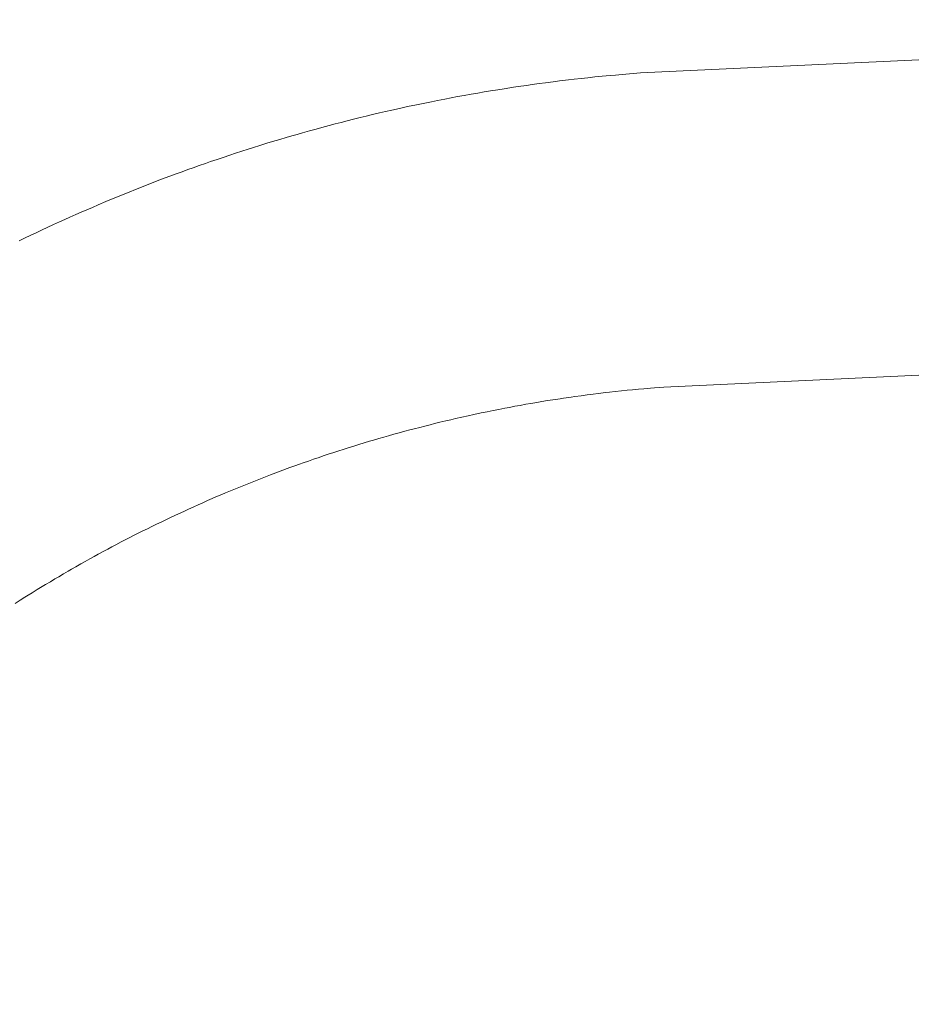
# Model space of a CAD drawing. Header units: metres. Extents: x 149090 to 149776, y 485756 to 486362.
# Tile 58 of 82: x 149625.517 to 149625.942, y 486292.33 to 486292.799. Entities that reach past the tile are written whole.
import ezdxf

# ---------------------------------------------------------------- set-up
doc = ezdxf.new("R2010")
doc.units = ezdxf.units.M
doc.header["$MEASUREMENT"] = 0
for name, color, linetype, lineweight in [('WVB-alg-onderhoek', 7, 'Continuous', 30), ('WVB-pen-brm-dik 018', 6, 'Continuous', 13), ('WVB-raster-60%', 253, 'Continuous', 30)]:
    doc.layers.add(name, color=color, linetype=linetype, lineweight=lineweight)

# ---------------------------------------------------------------- blocks, each defined once
blk = doc.blocks.new('INZET')
at = {"layer": 'WVB-pen-brm-dik 018'}
for p, q in [((-0.03538695, -0.12743448), (-0.03539237, -0.12743361)), ((-0.03539237, -0.12743361), (-0.03538695, -0.12743448)), ((-0.03538005, -0.12743564), (-0.03538695, -0.12743448)), ((-0.03538695, -0.12743448), (-0.03538005, -0.12743564)), ((-0.03537463, -0.12743658), (-0.03538005, -0.12743564)), ((-0.03538005, -0.12743564), (-0.03537463, -0.12743658)), ((-0.03536847, -0.12743767), (-0.03537463, -0.12743658)), ((-0.03537463, -0.12743658), (-0.03536847, -0.12743767)), ((-0.03536342, -0.12743858), (-0.03536847, -0.12743767)), ((-0.03536847, -0.12743767), (-0.03536342, -0.12743858)), ((-0.03535686, -0.12743975), (-0.03536342, -0.12743858)), ((-0.03536342, -0.12743858), (-0.03535686, -0.12743975)), ((-0.03535068, -0.12744093), (-0.03535686, -0.12743975)), ((-0.03535686, -0.12743975), (-0.03535068, -0.12744093)), ((-0.03534511, -0.12744203), (-0.03535068, -0.12744093)), ((-0.03535068, -0.12744093), (-0.03534511, -0.12744203)), ((-0.03533988, -0.12744303), (-0.03534511, -0.12744203)), ((-0.03534511, -0.12744203), (-0.03533988, -0.12744303)), ((-0.03533389, -0.12744425), (-0.03533988, -0.12744303)), ((-0.03533988, -0.12744303), (-0.03533389, -0.12744425)), ((-0.03532842, -0.12744533), (-0.03533389, -0.12744425)), ((-0.03533389, -0.12744425), (-0.03532842, -0.12744533)), ((-0.03531698, -0.12744772), (-0.03532842, -0.12744533)), ((-0.03532842, -0.12744533), (-0.03531698, -0.12744772)), ((-0.03531107, -0.12744894), (-0.03531698, -0.12744772)), ((-0.03531698, -0.12744772), (-0.03531107, -0.12744894)), ((-0.03530347, -0.12745062), (-0.03531107, -0.12744894)), ((-0.03531107, -0.12744894), (-0.03530347, -0.12745062)), ((-0.03525046, -0.1274631), (-0.03530347, -0.12745062)), ((-0.03530347, -0.12745062), (-0.03525046, -0.1274631)), ((-0.03523326, -0.12746775), (-0.03525046, -0.1274631)), ((-0.03525046, -0.1274631), (-0.03523326, -0.12746775)), ((-0.03522762, -0.12746925), (-0.03523326, -0.12746775)), ((-0.03523326, -0.12746775), (-0.03522762, -0.12746925)), ((-0.03522181, -0.12747085), (-0.03522762, -0.12746925)), ((-0.03522762, -0.12746925), (-0.03522181, -0.12747085)), ((-0.0352168, -0.12747222), (-0.03522181, -0.12747085)), ((-0.03522181, -0.12747085), (-0.0352168, -0.12747222)), ((-0.03521091, -0.12747386), (-0.0352168, -0.12747222)), ((-0.0352168, -0.12747222), (-0.03521091, -0.12747386)), ((-0.03520465, -0.12747568), (-0.03521091, -0.12747386)), ((-0.03521091, -0.12747386), (-0.03520465, -0.12747568)), ((-0.03519983, -0.12747707), (-0.03520465, -0.12747568)), ((-0.03520465, -0.12747568), (-0.03519983, -0.12747707)), ((-0.03519335, -0.12747894), (-0.03519983, -0.12747707)), ((-0.03519983, -0.12747707), (-0.03519335, -0.12747894)), ((-0.03518765, -0.12748063), (-0.03519335, -0.12747894)), ((-0.03519335, -0.12747894), (-0.03518765, -0.12748063)), ((-0.0351813, -0.12748255), (-0.03518765, -0.12748063)), ((-0.03518765, -0.12748063), (-0.0351813, -0.12748255)), ((-0.03517572, -0.12748427), (-0.0351813, -0.12748255)), ((-0.0351813, -0.12748255), (-0.03517572, -0.12748427)), ((-0.03516979, -0.12748607), (-0.03517572, -0.12748427)), ((-0.03517572, -0.12748427), (-0.03516979, -0.12748607)), ((-0.03516386, -0.12748795), (-0.03516979, -0.12748607)), ((-0.03516979, -0.12748607), (-0.03516386, -0.12748795)), ((-0.03515877, -0.12748957), (-0.03516386, -0.12748795)), ((-0.03516386, -0.12748795), (-0.03515877, -0.12748957)), ((-0.03515263, -0.12749152), (-0.03515877, -0.12748957)), ((-0.03515877, -0.12748957), (-0.03515263, -0.12749152)), ((-0.03514598, -0.12749368), (-0.03515263, -0.12749152)), ((-0.03515263, -0.12749152), (-0.03514598, -0.12749368)), ((-0.03514051, -0.1274955), (-0.03514598, -0.12749368)), ((-0.03514598, -0.12749368), (-0.03514051, -0.1274955)), ((-0.03513362, -0.12749777), (-0.03514051, -0.1274955)), ((-0.03514051, -0.1274955), (-0.03513362, -0.12749777)), ((-0.03512772, -0.1274998), (-0.03513362, -0.12749777)), ((-0.03513362, -0.12749777), (-0.03512772, -0.1274998)), ((-0.03512227, -0.12750169), (-0.03512772, -0.1274998)), ((-0.03512772, -0.1274998), (-0.03512227, -0.12750169)), ((-0.03511729, -0.12750343), (-0.03512227, -0.12750169)), ((-0.03512227, -0.12750169), (-0.03511729, -0.12750343)), ((-0.03511242, -0.12750513), (-0.03511729, -0.12750343)), ((-0.03511729, -0.12750343), (-0.03511242, -0.12750513)), ((-0.03510593, -0.12750741), (-0.03511242, -0.12750513)), ((-0.03511242, -0.12750513), (-0.03510593, -0.12750741)), ((-0.03509965, -0.1275097), (-0.03510593, -0.12750741)), ((-0.03510593, -0.12750741), (-0.03509965, -0.1275097)), ((-0.03509455, -0.12751154), (-0.03509965, -0.1275097)), ((-0.03509965, -0.1275097), (-0.03509455, -0.12751154)), ((-0.03508767, -0.12751403), (-0.03509455, -0.12751154)), ((-0.03509455, -0.12751154), (-0.03508767, -0.12751403)), ((-0.03508204, -0.12751616), (-0.03508767, -0.12751403)), ((-0.03508767, -0.12751403), (-0.03508204, -0.12751616)), ((-0.03507653, -0.12751823), (-0.03508204, -0.12751616)), ((-0.03508204, -0.12751616), (-0.03507653, -0.12751823)), ((-0.03507108, -0.12752032), (-0.03507653, -0.12751823)), ((-0.03507653, -0.12751823), (-0.03507108, -0.12752032)), ((-0.03506529, -0.12752252), (-0.03507108, -0.12752032)), ((-0.03507108, -0.12752032), (-0.03506529, -0.12752252)), ((-0.03505917, -0.12752491), (-0.03506529, -0.12752252)), ((-0.03506529, -0.12752252), (-0.03505917, -0.12752491)), ((-0.03505356, -0.12752715), (-0.03505917, -0.12752491)), ((-0.03505917, -0.12752491), (-0.03505356, -0.12752715)), ((-0.03504783, -0.12752942), (-0.03505356, -0.12752715)), ((-0.03505356, -0.12752715), (-0.03504783, -0.12752942)), ((-0.03504147, -0.12753197), (-0.03504783, -0.12752942)), ((-0.03504783, -0.12752942), (-0.03504147, -0.12753197)), ((-0.0350361, -0.12753418), (-0.03504147, -0.12753197)), ((-0.03504147, -0.12753197), (-0.0350361, -0.12753418)), ((-0.03503051, -0.12753647), (-0.0350361, -0.12753418)), ((-0.0350361, -0.12753418), (-0.03503051, -0.12753647)), ((-0.03502342, -0.12753939), (-0.03503051, -0.12753647)), ((-0.03503051, -0.12753647), (-0.03502342, -0.12753939)), ((-0.03501622, -0.12754243), (-0.03502342, -0.12753939)), ((-0.03502342, -0.12753939), (-0.03501622, -0.12754243)), ((-0.03500816, -0.12754588), (-0.03501622, -0.12754243)), ((-0.03501622, -0.12754243), (-0.03500816, -0.12754588)), ((-0.03500092, -0.12754904), (-0.03500816, -0.12754588)), ((-0.03500816, -0.12754588), (-0.03500092, -0.12754904)), ((-0.03499472, -0.12755179), (-0.03500092, -0.12754904)), ((-0.03500092, -0.12754904), (-0.03499472, -0.12755179)), ((-0.03498951, -0.1275541), (-0.03499472, -0.12755179)), ((-0.03499472, -0.12755179), (-0.03498951, -0.1275541)), ((-0.03498289, -0.12755704), (-0.03498951, -0.1275541)), ((-0.03498951, -0.1275541), (-0.03498289, -0.12755704)), ((-0.03497757, -0.12755948), (-0.03498289, -0.12755704)), ((-0.03498289, -0.12755704), (-0.03497757, -0.12755948)), ((-0.0349718, -0.1275621), (-0.03497757, -0.12755948)), ((-0.03497757, -0.12755948), (-0.0349718, -0.1275621)), ((-0.03496611, -0.12756475), (-0.0349718, -0.1275621)), ((-0.0349718, -0.1275621), (-0.03496611, -0.12756475)), ((-0.03495983, -0.12756766), (-0.03496611, -0.12756475)), ((-0.03496611, -0.12756475), (-0.03495983, -0.12756766)), ((-0.03495406, -0.1275704), (-0.03495983, -0.12756766)), ((-0.03495983, -0.12756766), (-0.03495406, -0.1275704)), ((-0.03494836, -0.12757312), (-0.03495406, -0.1275704)), ((-0.03495406, -0.1275704), (-0.03494836, -0.12757312)), ((-0.03494298, -0.12757571), (-0.03494836, -0.12757312)), ((-0.03494836, -0.12757312), (-0.03494298, -0.12757571)), ((-0.03493656, -0.12757884), (-0.03494298, -0.12757571)), ((-0.03494298, -0.12757571), (-0.03493656, -0.12757884)), ((-0.03493126, -0.12758145), (-0.03493656, -0.12757884)), ((-0.03493656, -0.12757884), (-0.03493126, -0.12758145)), ((-0.03492302, -0.12758553), (-0.03493126, -0.12758145)), ((-0.03493126, -0.12758145), (-0.03492302, -0.12758553)), ((-0.03491893, -0.12758761), (-0.03492302, -0.12758553)), ((-0.03492302, -0.12758553), (-0.03491893, -0.12758761)), ((-0.03491188, -0.12759118), (-0.03491893, -0.12758761)), ((-0.03491893, -0.12758761), (-0.03491188, -0.12759118)), ((-0.03490701, -0.12759368), (-0.03491188, -0.12759118)), ((-0.03491188, -0.12759118), (-0.03490701, -0.12759368)), ((-0.03490116, -0.12759675), (-0.03490701, -0.12759368)), ((-0.03490701, -0.12759368), (-0.03490116, -0.12759675)), ((-0.03489578, -0.12759953), (-0.03490116, -0.12759675)), ((-0.03490116, -0.12759675), (-0.03489578, -0.12759953)), ((-0.03488906, -0.12760307), (-0.03489578, -0.12759953)), ((-0.03489578, -0.12759953), (-0.03488906, -0.12760307)), ((-0.03488369, -0.12760593), (-0.03488906, -0.12760307)), ((-0.03488906, -0.12760307), (-0.03488369, -0.12760593)), ((-0.03487608, -0.12761002), (-0.03488369, -0.12760593)), ((-0.03488369, -0.12760593), (-0.03487608, -0.12761002)), ((-0.03487134, -0.1276126), (-0.03487608, -0.12761002)), ((-0.03487608, -0.12761002), (-0.03487134, -0.1276126)), ((-0.03486552, -0.12761581), (-0.03487134, -0.1276126)), ((-0.03487134, -0.1276126), (-0.03486552, -0.12761581)), ((-0.03485996, -0.1276189), (-0.03486552, -0.12761581)), ((-0.03486552, -0.12761581), (-0.03485996, -0.1276189)), ((-0.03485403, -0.1276222), (-0.03485996, -0.1276189)), ((-0.03485996, -0.1276189), (-0.03485403, -0.1276222)), ((-0.03484794, -0.12762565), (-0.03485403, -0.1276222)), ((-0.03485403, -0.1276222), (-0.03484794, -0.12762565)), ((-0.03484143, -0.12762938), (-0.03484794, -0.12762565)), ((-0.03484794, -0.12762565), (-0.03484143, -0.12762938)), ((-0.03483702, -0.12763194), (-0.03484143, -0.12762938)), ((-0.03484143, -0.12762938), (-0.03483702, -0.12763194)), ((-0.03483143, -0.12763514), (-0.03483702, -0.12763194)), ((-0.03483702, -0.12763194), (-0.03483143, -0.12763514)), ((-0.0348254, -0.12763866), (-0.03483143, -0.12763514)), ((-0.03483143, -0.12763514), (-0.0348254, -0.12763866)), ((-0.03481641, -0.12764405), (-0.0348254, -0.12763866)), ((-0.0348254, -0.12763866), (-0.03481641, -0.12764405)), ((-0.03451136, -0.12783842), (-0.03481641, -0.12764405)), ((-0.03481641, -0.12764405), (-0.03451136, -0.12783842)), ((-0.03559445, -0.12771368), (-0.03558893, -0.12771393)), ((-0.03558893, -0.12771393), (-0.03559445, -0.12771368)), ((-0.03558893, -0.12771393), (-0.03558367, -0.12771419)), ((-0.03558367, -0.12771419), (-0.03558893, -0.12771393)), ((-0.03558367, -0.12771419), (-0.03557978, -0.1277144)), ((-0.03557978, -0.1277144), (-0.03558367, -0.12771419)), ((-0.03557978, -0.1277144), (-0.03557554, -0.12771467)), ((-0.03557554, -0.12771467), (-0.03557978, -0.1277144)), ((-0.03557554, -0.12771467), (-0.03556972, -0.12771505)), ((-0.03556972, -0.12771505), (-0.03557554, -0.12771467)), ((-0.03556972, -0.12771505), (-0.03556418, -0.12771538)), ((-0.03556418, -0.12771538), (-0.03556972, -0.12771505)), ((-0.03556418, -0.12771538), (-0.03556073, -0.12771561)), ((-0.03556073, -0.12771561), (-0.03556418, -0.12771538)), ((-0.03556073, -0.12771561), (-0.03555518, -0.12771607)), ((-0.03555518, -0.12771607), (-0.03556073, -0.12771561)), ((-0.03555518, -0.12771607), (-0.03555016, -0.12771646)), ((-0.03555016, -0.12771646), (-0.03555518, -0.12771607)), ((-0.03555016, -0.12771646), (-0.03554599, -0.12771677)), ((-0.03554599, -0.12771677), (-0.03555016, -0.12771646)), ((-0.03554599, -0.12771677), (-0.03554082, -0.12771722)), ((-0.03554082, -0.12771722), (-0.03554599, -0.12771677)), ((-0.03554082, -0.12771722), (-0.03553558, -0.12771765)), ((-0.03553558, -0.12771765), (-0.03554082, -0.12771722)), ((-0.03553558, -0.12771765), (-0.03553182, -0.127718)), ((-0.03553182, -0.127718), (-0.03553558, -0.12771765)), ((-0.03553182, -0.127718), (-0.03552702, -0.12771847)), ((-0.03552702, -0.12771847), (-0.03553182, -0.127718)), ((-0.03552702, -0.12771847), (-0.03552171, -0.127719)), ((-0.03552171, -0.127719), (-0.03552702, -0.12771847)), ((-0.03552171, -0.127719), (-0.03551709, -0.12771947)), ((-0.03551709, -0.12771947), (-0.03552171, -0.127719)), ((-0.03551709, -0.12771947), (-0.03551195, -0.12772003)), ((-0.03551195, -0.12772003), (-0.03551709, -0.12771947)), ((-0.03551195, -0.12772003), (-0.03550722, -0.12772052)), ((-0.03550722, -0.12772052), (-0.03551195, -0.12772003)), ((-0.03550722, -0.12772052), (-0.0355028, -0.12772104)), ((-0.0355028, -0.12772104), (-0.03550722, -0.12772052)), ((-0.0355028, -0.12772104), (-0.03549689, -0.12772174)), ((-0.03549689, -0.12772174), (-0.0355028, -0.12772104)), ((-0.03549689, -0.12772174), (-0.03549266, -0.12772223)), ((-0.03549266, -0.12772223), (-0.03549689, -0.12772174)), ((-0.03549266, -0.12772223), (-0.03548839, -0.12772275)), ((-0.03548839, -0.12772275), (-0.03549266, -0.12772223)), ((-0.03548839, -0.12772275), (-0.03548392, -0.12772336)), ((-0.03548392, -0.12772336), (-0.03548839, -0.12772275)), ((-0.03548392, -0.12772336), (-0.03547818, -0.1277241)), ((-0.03547818, -0.1277241), (-0.03548392, -0.12772336)), ((-0.03547818, -0.1277241), (-0.03547405, -0.12772468)), ((-0.03547405, -0.12772468), (-0.03547818, -0.1277241)), ((-0.03547405, -0.12772468), (-0.03546898, -0.12772537)), ((-0.03546898, -0.12772537), (-0.03547405, -0.12772468)), ((-0.03546898, -0.12772537), (-0.03546444, -0.12772601)), ((-0.03546444, -0.12772601), (-0.03546898, -0.12772537)), ((-0.03546444, -0.12772601), (-0.03545953, -0.12772672)), ((-0.03545953, -0.12772672), (-0.03546444, -0.12772601)), ((-0.03545953, -0.12772672), (-0.03545527, -0.12772736)), ((-0.03545527, -0.12772736), (-0.03545953, -0.12772672)), ((-0.03545527, -0.12772736), (-0.03545051, -0.1277281)), ((-0.03545051, -0.1277281), (-0.03545527, -0.12772736)), ((-0.03545051, -0.1277281), (-0.03544596, -0.12772881)), ((-0.03544596, -0.12772881), (-0.03545051, -0.1277281)), ((-0.03544596, -0.12772881), (-0.03544099, -0.12772965)), ((-0.03544099, -0.12772965), (-0.03544596, -0.12772881)), ((-0.03544099, -0.12772965), (-0.03543555, -0.12773052)), ((-0.03543555, -0.12773052), (-0.03544099, -0.12772965)), ((-0.03543555, -0.12773052), (-0.03543043, -0.12773138)), ((-0.03543043, -0.12773138), (-0.03543555, -0.12773052)), ((-0.03543043, -0.12773138), (-0.03542635, -0.12773208)), ((-0.03542635, -0.12773208), (-0.03543043, -0.12773138)), ((-0.03542635, -0.12773208), (-0.03542135, -0.12773297)), ((-0.03542135, -0.12773297), (-0.03542635, -0.12773208)), ((-0.03542135, -0.12773297), (-0.03541644, -0.12773386)), ((-0.03541644, -0.12773386), (-0.03542135, -0.12773297)), ((-0.03541644, -0.12773386), (-0.03541134, -0.12773477)), ((-0.03541134, -0.12773477), (-0.03541644, -0.12773386)), ((-0.03541134, -0.12773477), (-0.03540778, -0.12773545)), ((-0.03540778, -0.12773545), (-0.03541134, -0.12773477)), ((-0.03540778, -0.12773545), (-0.03540217, -0.12773655)), ((-0.03540217, -0.12773655), (-0.03540778, -0.12773545)), ((-0.03540217, -0.12773655), (-0.03539796, -0.12773735)), ((-0.03539796, -0.12773735), (-0.03540217, -0.12773655)), ((-0.03539796, -0.12773735), (-0.03539307, -0.12773835)), ((-0.03539307, -0.12773835), (-0.03539796, -0.12773735)), ((-0.03539307, -0.12773835), (-0.03538826, -0.12773931)), ((-0.03538826, -0.12773931), (-0.03539307, -0.12773835)), ((-0.03538826, -0.12773931), (-0.03537804, -0.12774144)), ((-0.03537804, -0.12774144), (-0.03538826, -0.12773931)), ((-0.03537804, -0.12774144), (-0.03537381, -0.12774232)), ((-0.03537381, -0.12774232), (-0.03537804, -0.12774144)), ((-0.03537381, -0.12774232), (-0.03537017, -0.12774312)), ((-0.03537017, -0.12774312), (-0.03537381, -0.12774232)), ((-0.03537017, -0.12774312), (-0.03532516, -0.12775371)), ((-0.03532516, -0.12775371), (-0.03537017, -0.12774312)), ((-0.03532516, -0.12775371), (-0.03530596, -0.12775885)), ((-0.03530596, -0.12775885), (-0.03532516, -0.12775371)), ((-0.03530596, -0.12775885), (-0.03530113, -0.12776017)), ((-0.03530113, -0.12776017), (-0.03530596, -0.12775885)), ((-0.03530113, -0.12776017), (-0.03529672, -0.12776138)), ((-0.03529672, -0.12776138), (-0.03530113, -0.12776017)), ((-0.03529672, -0.12776138), (-0.03529293, -0.12776244)), ((-0.03529293, -0.12776244), (-0.03529672, -0.12776138)), ((-0.03529293, -0.12776244), (-0.03528793, -0.12776388)), ((-0.03528793, -0.12776388), (-0.03529293, -0.12776244)), ((-0.03528793, -0.12776388), (-0.03528311, -0.12776527)), ((-0.03528311, -0.12776527), (-0.03528793, -0.12776388)), ((-0.03528311, -0.12776527), (-0.03527771, -0.12776684)), ((-0.03527771, -0.12776684), (-0.03528311, -0.12776527)), ((-0.03527771, -0.12776684), (-0.03527363, -0.12776805)), ((-0.03527363, -0.12776805), (-0.03527771, -0.12776684)), ((-0.03527363, -0.12776805), (-0.03526878, -0.12776951)), ((-0.03526878, -0.12776951), (-0.03527363, -0.12776805)), ((-0.03526878, -0.12776951), (-0.03526358, -0.12777111)), ((-0.03526358, -0.12777111), (-0.03526878, -0.12776951)), ((-0.03526358, -0.12777111), (-0.03525881, -0.12777257)), ((-0.03525881, -0.12777257), (-0.03526358, -0.12777111)), ((-0.03525881, -0.12777257), (-0.0352547, -0.12777387)), ((-0.0352547, -0.12777387), (-0.03525881, -0.12777257)), ((-0.0352547, -0.12777387), (-0.03524975, -0.12777545)), ((-0.03524975, -0.12777545), (-0.0352547, -0.12777387)), ((-0.03524975, -0.12777545), (-0.03524437, -0.12777716)), ((-0.03524437, -0.12777716), (-0.03524975, -0.12777545)), ((-0.03524437, -0.12777716), (-0.03523956, -0.12777872)), ((-0.03523956, -0.12777872), (-0.03524437, -0.12777716)), ((-0.03523956, -0.12777872), (-0.03523473, -0.12778032)), ((-0.03523473, -0.12778032), (-0.03523956, -0.12777872)), ((-0.03523473, -0.12778032), (-0.03522942, -0.12778207)), ((-0.03522942, -0.12778207), (-0.03523473, -0.12778032)), ((-0.03522942, -0.12778207), (-0.0352258, -0.12778332)), ((-0.0352258, -0.12778332), (-0.03522942, -0.12778207)), ((-0.0352258, -0.12778332), (-0.03522077, -0.12778507)), ((-0.03522077, -0.12778507), (-0.0352258, -0.12778332)), ((-0.03522077, -0.12778507), (-0.03521609, -0.12778669)), ((-0.03521609, -0.12778669), (-0.03522077, -0.12778507)), ((-0.03521609, -0.12778669), (-0.03521164, -0.12778825)), ((-0.03521164, -0.12778825), (-0.03521609, -0.12778669)), ((-0.03521164, -0.12778825), (-0.03520691, -0.12778991)), ((-0.03520691, -0.12778991), (-0.03521164, -0.12778825)), ((-0.03520691, -0.12778991), (-0.03520181, -0.12779176)), ((-0.03520181, -0.12779176), (-0.03520691, -0.12778991)), ((-0.03520181, -0.12779176), (-0.03519665, -0.12779362)), ((-0.03519665, -0.12779362), (-0.03520181, -0.12779176)), ((-0.03519665, -0.12779362), (-0.03519197, -0.12779533)), ((-0.03519197, -0.12779533), (-0.03519665, -0.12779362)), ((-0.03519197, -0.12779533), (-0.03518782, -0.1277969)), ((-0.03518782, -0.1277969), (-0.03519197, -0.12779533)), ((-0.03518782, -0.1277969), (-0.03518283, -0.12779877)), ((-0.03518283, -0.12779877), (-0.03518782, -0.1277969)), ((-0.03518283, -0.12779877), (-0.03517798, -0.12780062)), ((-0.03517798, -0.12780062), (-0.03518283, -0.12779877)), ((-0.03517798, -0.12780062), (-0.03517325, -0.12780242)), ((-0.03517325, -0.12780242), (-0.03517798, -0.12780062)), ((-0.03517325, -0.12780242), (-0.03516935, -0.12780395)), ((-0.03516935, -0.12780395), (-0.03517325, -0.12780242)), ((-0.03516935, -0.12780395), (-0.03516432, -0.12780595)), ((-0.03516432, -0.12780595), (-0.03516935, -0.12780395)), ((-0.03516432, -0.12780595), (-0.03515899, -0.12780806)), ((-0.03515899, -0.12780806), (-0.03516432, -0.12780595)), ((-0.03515899, -0.12780806), (-0.03515435, -0.12780993)), ((-0.03515435, -0.12780993), (-0.03515899, -0.12780806)), ((-0.03515435, -0.12780993), (-0.03515012, -0.12781166)), ((-0.03515012, -0.12781166), (-0.03515435, -0.12780993)), ((-0.03515012, -0.12781166), (-0.03514453, -0.12781397)), ((-0.03514453, -0.12781397), (-0.03515012, -0.12781166)), ((-0.03514453, -0.12781397), (-0.0351388, -0.12781631)), ((-0.0351388, -0.12781631), (-0.03514453, -0.12781397)), ((-0.0351388, -0.12781631), (-0.03513366, -0.12781849)), ((-0.03513366, -0.12781849), (-0.0351388, -0.12781631)), ((-0.03513366, -0.12781849), (-0.03512718, -0.12782126)), ((-0.03512718, -0.12782126), (-0.03513366, -0.12781849)), ((-0.03512718, -0.12782126), (-0.03512178, -0.12782362)), ((-0.03512178, -0.12782362), (-0.03512718, -0.12782126)), ((-0.03512178, -0.12782362), (-0.03511644, -0.12782599)), ((-0.03511644, -0.12782599), (-0.03512178, -0.12782362)), ((-0.03511644, -0.12782599), (-0.03511125, -0.1278283)), ((-0.03511125, -0.1278283), (-0.03511644, -0.12782599)), ((-0.03511125, -0.1278283), (-0.03510615, -0.12783056)), ((-0.03510615, -0.12783056), (-0.03511125, -0.1278283)), ((-0.03510615, -0.12783056), (-0.03510203, -0.12783244)), ((-0.03510203, -0.12783244), (-0.03510615, -0.12783056)), ((-0.03510203, -0.12783244), (-0.0350971, -0.12783468)), ((-0.0350971, -0.12783468), (-0.03510203, -0.12783244)), ((-0.0350971, -0.12783468), (-0.03509247, -0.12783683)), ((-0.03509247, -0.12783683), (-0.0350971, -0.12783468)), ((-0.03509247, -0.12783683), (-0.03508745, -0.12783916)), ((-0.03508745, -0.12783916), (-0.03509247, -0.12783683)), ((-0.03508745, -0.12783916), (-0.03508306, -0.12784126)), ((-0.03508306, -0.12784126), (-0.03508745, -0.12783916)), ((-0.03508306, -0.12784126), (-0.03507788, -0.12784372)), ((-0.03507788, -0.12784372), (-0.03508306, -0.12784126)), ((-0.03507788, -0.12784372), (-0.0350737, -0.12784573)), ((-0.0350737, -0.12784573), (-0.03507788, -0.12784372)), ((-0.0350737, -0.12784573), (-0.03506854, -0.12784824)), ((-0.03506854, -0.12784824), (-0.0350737, -0.12784573)), ((-0.03506854, -0.12784824), (-0.03506414, -0.12785041)), ((-0.03506414, -0.12785041), (-0.03506854, -0.12784824)), ((-0.03506414, -0.12785041), (-0.0350576, -0.12785365)), ((-0.0350576, -0.12785365), (-0.03506414, -0.12785041)), ((-0.0350576, -0.12785365), (-0.03505473, -0.12785511)), ((-0.03505473, -0.12785511), (-0.0350576, -0.12785365)), ((-0.03505473, -0.12785511), (-0.03504824, -0.1278584)), ((-0.03504824, -0.1278584), (-0.03505473, -0.12785511)), ((-0.03504824, -0.1278584), (-0.03504525, -0.12785994)), ((-0.03504525, -0.12785994), (-0.03504824, -0.1278584)), ((-0.03504525, -0.12785994), (-0.03503962, -0.12786289)), ((-0.03503962, -0.12786289), (-0.03504525, -0.12785994)), ((-0.03503962, -0.12786289), (-0.03503446, -0.12786555)), ((-0.03503446, -0.12786555), (-0.03503962, -0.12786289)), ((-0.03503446, -0.12786555), (-0.03502952, -0.12786815)), ((-0.03502952, -0.12786815), (-0.03503446, -0.12786555)), ((-0.03502952, -0.12786815), (-0.03502525, -0.12787043)), ((-0.03502525, -0.12787043), (-0.03502952, -0.12786815)), ((-0.03502525, -0.12787043), (-0.03501886, -0.12787386)), ((-0.03501886, -0.12787386), (-0.03502525, -0.12787043)), ((-0.03501886, -0.12787386), (-0.03501564, -0.12787562)), ((-0.03501564, -0.12787562), (-0.03501886, -0.12787386)), ((-0.03501564, -0.12787562), (-0.03501088, -0.12787825)), ((-0.03501088, -0.12787825), (-0.03501564, -0.12787562)), ((-0.03501088, -0.12787825), (-0.03500568, -0.12788114)), ((-0.03500568, -0.12788114), (-0.03501088, -0.12787825)), ((-0.03500568, -0.12788114), (-0.03500081, -0.12788384)), ((-0.03500081, -0.12788384), (-0.03500568, -0.12788114)), ((-0.03500081, -0.12788384), (-0.03499638, -0.12788635)), ((-0.03499638, -0.12788635), (-0.03500081, -0.12788384)), ((-0.03499638, -0.12788635), (-0.03499139, -0.1278892)), ((-0.03499139, -0.1278892), (-0.03499638, -0.12788635)), ((-0.03499139, -0.1278892), (-0.03498704, -0.12789174)), ((-0.03498704, -0.12789174), (-0.03499139, -0.1278892)), ((-0.03498704, -0.12789174), (-0.03498163, -0.12789484)), ((-0.03498163, -0.12789484), (-0.03498704, -0.12789174)), ((-0.03498163, -0.12789484), (-0.03497814, -0.12789688)), ((-0.03497814, -0.12789688), (-0.03498163, -0.12789484)), ((-0.03497814, -0.12789688), (-0.03497057, -0.12790141)), ((-0.03497057, -0.12790141), (-0.03497814, -0.12789688)), ((-0.03497057, -0.12790141), (-0.03467262, -0.1280914)), ((-0.03467262, -0.1280914), (-0.03497057, -0.12790141))]:
    blk.add_line(p, q, dxfattribs=at)

msp = doc.modelspace()

# ---------------------------------------------------------------- linework, layer by layer
at = {"layer": 'WVB-alg-onderhoek', "lineweight": 40, "ltscale": 500}
msp.add_3dface([(149266.0511, 485765.99434), (149768.65529, 486120.41503), (149603.25897, 486354.96365), (149100.65478, 486000.54297)], dxfattribs=at)

# ---------------------------------------------------------------- block references
at = {"layer": 'WVB-raster-60%', "xscale": 500.0000000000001, "yscale": 500.0000000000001, "zscale": 500.0000000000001, "rotation": 35.19028839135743}
msp.add_blockref('INZET', (149603.25897, 486354.96365), dxfattribs=at)

doc.saveas('drawing.dxf')
